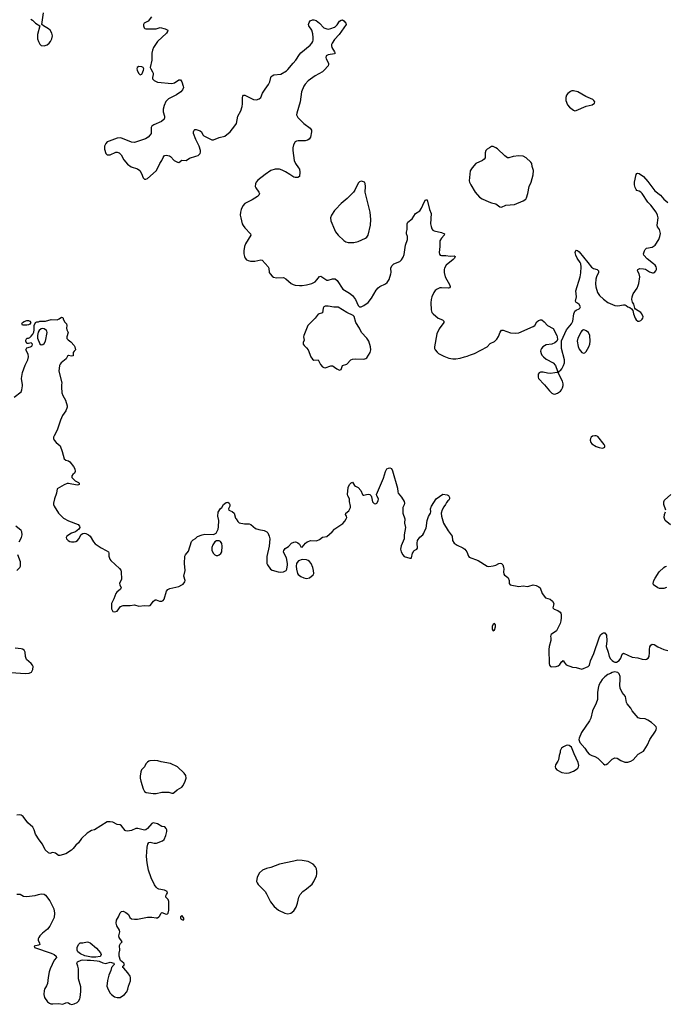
# Model space of a CAD drawing. Header units: inches. Extents: x 1835039 to 2027607, y 642849 to 774141.
# Tile 81 of 113: x 1945609 to 1954612, y 711356 to 725097. Entities that reach past the tile are written whole.
import ezdxf

# ---------------------------------------------------------------- set-up
doc = ezdxf.new("R2010")
doc.units = ezdxf.units.IN
doc.header["$MEASUREMENT"] = 0
for name, color, linetype in [('B9741', 7, 'Continuous'), ('B9742', 7, 'Continuous'), ('B9751', 7, 'Continuous'), ('B9752', 7, 'Continuous')]:
    doc.layers.add(name, color=color, linetype=linetype)

msp = doc.modelspace()

# ---------------------------------------------------------------- linework, layer by layer
at = {"layer": 'B9741', "color": 6, "elevation": 400}
for points in [[(1945530, 719827), (1945630, 719904), (1945640, 719930), (1945648, 719988), (1945647, 720000)], [(1946194, 720000), (1946190, 719970), (1946195, 719890), (1946210, 719854), (1946248, 719788), (1946272, 719710), (1946269, 719690), (1946250, 719640), (1946208, 719572), (1946177, 719510), (1946130, 719370), (1946088, 719290), (1946082, 719270), (1946082, 719250), (1946090, 719230), (1946118, 719198), (1946175, 719150), (1946203, 719070), (1946230, 718970), (1946250, 718952), (1946290, 718939), (1946308, 718928), (1946361, 718861), (1946377, 718830), (1946383, 718790), (1946373, 718770), (1946351, 718750), (1946338, 718730), (1946338, 718710), (1946383, 718663), (1946430, 718639), (1946437, 718630), (1946436, 718610), (1946430, 718604), (1946410, 718600), (1946290, 718623), (1946270, 718622), (1946230, 718606), (1946131, 718550), (1946124, 718490), (1946094, 718410), (1946080, 718350), (1946082, 718330), (1946088, 718310), (1946150, 718210), (1946222, 718142), (1946290, 718104), (1946423, 718050), (1946444, 718030), (1946447, 718010), (1946433, 717987), (1946412, 717968), (1946386, 717950), (1946330, 717930), (1946268, 717890), (1946256, 717870), (1946262, 717850), (1946285, 717830), (1946310, 717816), (1946330, 717810), (1946370, 717810), (1946390, 717815), (1946417, 717830), (1946435, 717850), (1946468, 717912), (1946490, 717926), (1946510, 717930), (1946530, 717928), (1946570, 717910), (1946590, 717890), (1946636, 717810), (1946662, 717782), (1946745, 717725), (1946817, 717690), (1946848, 717670), (1946853, 717650), (1946853, 717610), (1946867, 717570), (1946879, 717550), (1946999, 717439), (1947017, 717417), (1947024, 717390), (1947030, 717290), (1947002, 717230), (1947004, 717210), (1947024, 717170), (1947015, 717150), (1946965, 717110), (1946948, 717090), (1946923, 717017), (1946891, 716950), (1946887, 716910), (1946890, 716874), (1946910, 716838), (1946931, 716831), (1946970, 716843), (1947014, 716906), (1947050, 716922), (1947150, 716922), (1947210, 716933), (1947270, 716913), (1947350, 716920), (1947410, 716918), (1947430, 716922), (1947476, 716984), (1947500, 717000), (1947510, 717003), (1947560, 716980), (1947590, 716982), (1947610, 716992), (1947623, 717010), (1947656, 717124), (1947674, 717146), (1947702, 717158), (1947830, 717188), (1947872, 717208), (1947890, 717221), (1947913, 717250), (1947916, 717270), (1947898, 717330), (1947915, 717410), (1947908, 717510), (1947912, 717608), (1947922, 717630), (1947961, 717679), (1948006, 717814), (1948030, 717840), (1948062, 717858), (1948090, 717883), (1948155, 717910), (1948190, 717919), (1948310, 717913), (1948330, 717920), (1948348, 717932), (1948375, 717985), (1948382, 718018), (1948384, 718110), (1948370, 718170), (1948376, 718224), (1948410, 718276), (1948429, 718291), (1948450, 718330), (1948490, 718361), (1948510, 718366), (1948530, 718351), (1948539, 718330), (1948538, 718310), (1948520, 718270), (1948526, 718250), (1948574, 718234), (1948599, 718210), (1948620, 718140), (1948630, 718131), (1948650, 718096), (1948670, 718076), (1948743, 718063), (1948810, 718060), (1948830, 718053), (1948898, 717998), (1948943, 717983), (1949016, 717970), (1949054, 717950), (1949070, 717934), (1949090, 717890), (1949097, 717850), (1949090, 717750), (1949055, 717605), (1949057, 717510), (1949067, 717487), (1949108, 717428), (1949130, 717413), (1949213, 717393), (1949250, 717388), (1949289, 717391), (1949324, 717410), (1949333, 717430), (1949344, 717490), (1949344, 717510), (1949328, 717588), (1949305, 717630), (1949290, 717670), (1949293, 717690), (1949310, 717715), (1949357, 717743), (1949401, 717790), (1949430, 717807), (1949454, 717810), (1949470, 717807), (1949490, 717795), (1949510, 717776), (1949530, 717742), (1949550, 717735), (1949594, 717790), (1949619, 717810), (1949670, 717828), (1949750, 717822), (1949790, 717842), (1949830, 717875), (1949890, 717885), (1949967, 717950), (1950000, 717985)], [(1945602, 717810), (1945634, 717870), (1945642, 717910), (1945637, 717950), (1945628, 717970), (1945554, 718030)], [(1945570, 717408), (1945610, 717451), (1945618, 717470), (1945620, 717530), (1945581, 717630)], [(1945490, 715985), (1945687, 715973), (1945743, 715977), (1945772, 715990), (1945793, 716027), (1945799, 716070), (1945789, 716090), (1945771, 716111), (1945705, 716170), (1945688, 716210), (1945684, 716270), (1945670, 716299), (1945650, 716313), (1945630, 716317), (1945545, 716325)], [(1945570, 712893), (1945614, 712894), (1945664, 712864), (1945703, 712863), (1945826, 712874), (1945870, 712890), (1945910, 712898), (1945950, 712893), (1945970, 712879), (1946030, 712799), (1946083, 712690), (1946092, 712630), (1946088, 712570), (1946030, 712449), (1945997, 712403), (1945927, 712350), (1945890, 712313), (1945876, 712290), (1945868, 712270), (1945868, 712250), (1945887, 712210), (1945891, 712189), (1945870, 712181), (1945812, 712170), (1945816, 712150), (1946050, 712069), (1946091, 712050), (1946117, 712030), (1946121, 712010), (1946089, 711971), (1946035, 711850), (1946022, 711810), (1946006, 711730), (1945995, 711645), (1945984, 711616), (1945955, 711570), (1945950, 711550), (1945946, 711494), (1945953, 711450), (1945996, 711390), (1946023, 711370), (1946044, 711364), (1946070, 711361), (1946150, 711366), (1946210, 711357), (1946250, 711377), (1946270, 711382), (1946290, 711378), (1946310, 711362), (1946330, 711356), (1946370, 711363), (1946410, 711382), (1946430, 711400), (1946448, 711432), (1946453, 711450), (1946463, 711537), (1946461, 711601), (1946430, 711710), (1946427, 711850), (1946420, 711890), (1946405, 711930), (1946413, 711950), (1946467, 711973), (1946490, 711977), (1946550, 711972), (1946594, 711974), (1946690, 711965), (1946719, 711959), (1946770, 711936), (1946810, 711927), (1946870, 711944), (1946922, 711930), (1946925, 711910), (1946890, 711870), (1946879, 711830), (1946850, 711765), (1946832, 711690), (1946826, 711610), (1946841, 711561), (1946870, 711514), (1946890, 711491), (1946930, 711461), (1946970, 711451), (1947010, 711451), (1947070, 711491), (1947105, 711530), (1947119, 711570), (1947127, 711610), (1947156, 711684), (1947156, 711730), (1947150, 711750), (1947117, 711797), (1947062, 711862), (1947049, 711870), (1947046, 711890), (1947062, 711898), (1947069, 711910), (1947059, 711930), (1947015, 711970), (1946995, 712030), (1946997, 712070), (1947006, 712110), (1947001, 712179), (1947013, 712207), (1947038, 712230), (1946997, 712290), (1946993, 712310), (1947006, 712370), (1947002, 712390), (1946964, 712450), (1946952, 712490), (1946958, 712530), (1946985, 712575), (1947010, 712631), (1947019, 712641), (1947030, 712651), (1947050, 712655), (1947090, 712639), (1947126, 712610), (1947147, 712570), (1947170, 712551), (1947210, 712543), (1947250, 712546), (1947390, 712573), (1947450, 712573), (1947510, 712562), (1947530, 712565), (1947550, 712575), (1947562, 712590), (1947577, 712623), (1947590, 712636), (1947650, 712612), (1947670, 712618), (1947681, 712630), (1947690, 712670), (1947687, 712790), (1947678, 712818), (1947649, 712851), (1947649, 712870), (1947655, 712890), (1947669, 712910), (1947664, 712930), (1947628, 712950), (1947550, 712963), (1947530, 712972), (1947510, 712992), (1947490, 713023), (1947443, 713123), (1947407, 713230), (1947387, 713330), (1947379, 713421), (1947388, 713550), (1947395, 713590), (1947410, 713616), (1947430, 713619), (1947485, 713605), (1947517, 713603), (1947602, 713638), (1947622, 713658), (1947647, 713710), (1947659, 713770), (1947659, 713790), (1947653, 713810), (1947633, 713833), (1947590, 713840), (1947530, 713875), (1947470, 713889), (1947450, 713879), (1947390, 713810), (1947369, 713791), (1947350, 713787), (1947258, 713810), (1947230, 713811), (1947170, 713782), (1947110, 713772), (1947090, 713775), (1947082, 713782), (1947030, 713846), (1947010, 713859), (1946970, 713866), (1946910, 713898), (1946870, 713904), (1946830, 713903), (1946650, 713792), (1946610, 713780), (1946550, 713745), (1946471, 713670), (1946431, 713610), (1946390, 713579), (1946355, 713530), (1946330, 713507), (1946250, 713454), (1946170, 713435), (1946150, 713435), (1946110, 713464), (1946090, 713469), (1946067, 713473), (1946030, 713462), (1946010, 713469), (1945964, 713510), (1945929, 713590), (1945881, 713650), (1945830, 713730), (1945811, 713791), (1945790, 713829), (1945722, 713890), (1945658, 713978), (1945630, 713997), (1945610, 714001), (1945570, 713998)]]:
    msp.add_lwpolyline(points, dxfattribs=at)
for points in [[(1948390, 717826), (1948354, 717826), (1948328, 717810), (1948304, 717770), (1948288, 717730), (1948288, 717692), (1948305, 717650), (1948330, 717629), (1948350, 717621), (1948370, 717621), (1948390, 717629), (1948413, 717647), (1948426, 717670), (1948432, 717748), (1948430, 717788), (1948410, 717817)], [(1949550, 717564), (1949497, 717543), (1949477, 717523), (1949470, 717510), (1949464, 717470), (1949467, 717430), (1949485, 717370), (1949494, 717354), (1949530, 717326), (1949570, 717307), (1949610, 717300), (1949650, 717306), (1949702, 717350), (1949709, 717370), (1949707, 717410), (1949697, 717450), (1949674, 717510), (1949650, 717537), (1949630, 717551), (1949610, 717557)], [(1947490, 714759), (1947426, 714754), (1947410, 714750), (1947390, 714735), (1947370, 714713), (1947349, 714670), (1947309, 714630), (1947299, 714601), (1947290, 714538), (1947289, 714510), (1947297, 714470), (1947330, 714362), (1947348, 714328), (1947374, 714314), (1947470, 714296), (1947510, 714300), (1947590, 714319), (1947690, 714319), (1947730, 714303), (1947750, 714304), (1947770, 714316), (1947805, 714350), (1947870, 714387), (1947890, 714410), (1947918, 714470), (1947929, 714510), (1947927, 714550), (1947904, 714584), (1947810, 714669), (1947710, 714716), (1947580, 714740), (1947534, 714754)], [(1949490, 713366), (1949430, 713356), (1949230, 713310), (1949110, 713266), (1949050, 713250), (1948994, 713226), (1948955, 713190), (1948919, 713130), (1948911, 713071), (1948921, 713050), (1948935, 713030), (1949030, 712930), (1949050, 712900), (1949107, 712787), (1949159, 712719), (1949218, 712670), (1949305, 712630), (1949350, 712620), (1949390, 712628), (1949430, 712660), (1949463, 712710), (1949484, 712770), (1949500, 712850), (1949519, 712890), (1949559, 712930), (1949610, 712966), (1949686, 713034), (1949713, 713070), (1949749, 713150), (1949755, 713175), (1949754, 713210), (1949747, 713247), (1949735, 713275), (1949702, 713310), (1949630, 713351), (1949550, 713365)], [(1947870, 712596), (1947850, 712575), (1947850, 712565), (1947855, 712550), (1947863, 712543), (1947890, 712531), (1947901, 712550), (1947890, 712573)], [(1946670, 712014), (1946610, 712016), (1946515, 712035), (1946459, 712059), (1946421, 712090), (1946412, 712110), (1946412, 712148), (1946430, 712192), (1946450, 712216), (1946490, 712216), (1946550, 712228), (1946570, 712225), (1946590, 712215), (1946678, 712138), (1946735, 712075), (1946746, 712050), (1946738, 712030), (1946730, 712025)]]:
    msp.add_lwpolyline(points, close=True, dxfattribs=at)
at = {"layer": 'B9742', "color": 6}
for points, elevation in [([(1945764, 725104), (1945787, 725090), (1945830, 725047), (1945892, 725012), (1945859, 724890), (1945859, 724830), (1945870, 724791), (1945890, 724754), (1945910, 724738), (1945950, 724730), (1945990, 724744), (1946022, 724770), (1946037, 724790), (1946058, 724830), (1946068, 724870), (1946059, 724910), (1946036, 724950), (1946010, 724971), (1945942, 725010), (1945918, 725030), (1945942, 725190)], 500), ([(1947445, 725135), (1947402, 725078), (1947347, 725050), (1947335, 725030), (1947334, 725010), (1947344, 724984), (1947354, 724974), (1947369, 724969), (1947510, 724969), (1947570, 724986), (1947639, 724970), (1947675, 724950), (1947672, 724930), (1947654, 724910), (1947529, 724790), (1947476, 724710), (1947460, 724670), (1947452, 724630), (1947451, 724530), (1947429, 724430), (1947436, 724410), (1947462, 724370), (1947468, 724350), (1947469, 724330), (1947459, 724290), (1947462, 724270), (1947485, 724250), (1947530, 724227), (1947730, 724204), (1947770, 724214), (1947830, 724256), (1947850, 724255), (1947870, 724228), (1947890, 724170), (1947892, 724150), (1947881, 724119), (1947855, 724090), (1947795, 724050), (1947682, 723990), (1947646, 723954), (1947623, 723897), (1947610, 723850), (1947609, 723810), (1947629, 723750), (1947629, 723730), (1947622, 723710), (1947586, 723674), (1947480, 723630), (1947450, 723610), (1947443, 723590), (1947444, 723530), (1947441, 723510), (1947430, 723490), (1947402, 723458), (1947365, 723435), (1947210, 723383), (1947170, 723386), (1947090, 723422), (1947030, 723443), (1947010, 723446), (1946970, 723442), (1946857, 723403), (1946830, 723390), (1946810, 723370), (1946792, 723330), (1946792, 723290), (1946810, 723227), (1946830, 723213), (1946850, 723210), (1946870, 723212), (1946950, 723246), (1946970, 723248), (1946998, 723238), (1947024, 723210), (1947060, 723140), (1947110, 723082), (1947164, 723044), (1947250, 723015), (1947285, 722990), (1947308, 722950), (1947329, 722889), (1947351, 722871), (1947370, 722871), (1947390, 722879), (1947510, 722989), (1947530, 723020), (1947562, 723090), (1947592, 723130), (1947610, 723174), (1947630, 723201), (1947650, 723208), (1947696, 723196), (1947710, 723188), (1947761, 723130), (1947810, 723109), (1947830, 723105), (1947870, 723137), (1947930, 723131), (1947977, 723163), (1948067, 723190), (1948097, 723203), (1948125, 723230), (1948132, 723250), (1948131, 723270), (1948112, 723330), (1948063, 723423), (1948033, 723510), (1948031, 723530), (1948043, 723557), (1948050, 723564), (1948070, 723562), (1948127, 723547), (1948143, 723530), (1948163, 723490), (1948177, 723477), (1948290, 723422), (1948310, 723420), (1948390, 723451), (1948468, 723472), (1948544, 723530), (1948610, 723615), (1948632, 723650), (1948650, 723750), (1948693, 723827), (1948713, 723887), (1948718, 723922), (1948714, 724010), (1948719, 724030), (1948730, 724045), (1948750, 724045), (1948870, 723984), (1948910, 723980), (1948950, 723991), (1948970, 724012), (1948996, 724070), (1949031, 724129), (1949080, 724190), (1949097, 724230), (1949110, 724290), (1949118, 724302), (1949128, 724312), (1949155, 724325), (1949250, 724337), (1949330, 724384), (1949350, 724401), (1949421, 724490), (1949461, 724530), (1949510, 724609), (1949530, 724633), (1949658, 724742), (1949683, 724770), (1949695, 724790), (1949700, 724810), (1949702, 724850), (1949698, 724898), (1949683, 724950), (1949642, 725010), (1949637, 725030), (1949644, 725056), (1949661, 725079), (1949690, 725093), (1949713, 725093), (1949743, 725083), (1949790, 725050), (1949850, 724985), (1949890, 724968), (1949910, 724965), (1949950, 724972), (1950000, 724992)], 500), ([(1950000, 724822), (1949999, 724821), (1949965, 724770), (1949957, 724750), (1949958, 724730), (1949964, 724710), (1950000, 724647)], 500), ([(1950000, 724623), (1949998, 724622), (1949910, 724608), (1949882, 724590), (1949876, 724570), (1949882, 724550), (1949914, 724490), (1949916, 724470), (1949909, 724451), (1949855, 724390), (1949830, 724370), (1949730, 724314), (1949630, 724244), (1949590, 724198), (1949570, 724167), (1949538, 724090), (1949519, 723950), (1949472, 723790), (1949471, 723770), (1949490, 723730), (1949571, 723650), (1949661, 723581), (1949677, 723557), (1949679, 723530), (1949664, 723456), (1949646, 723430), (1949624, 723416), (1949590, 723406), (1949493, 723407), (1949470, 723403), (1949450, 723390), (1949427, 723350), (1949418, 723310), (1949417, 723270), (1949438, 723130), (1949453, 723090), (1949499, 723030), (1949509, 723010), (1949516, 722970), (1949511, 722909), (1949486, 722894), (1949450, 722896), (1949430, 722901), (1949378, 722938), (1949314, 722974), (1949270, 722997), (1949230, 723010), (1949171, 723010), (1949110, 722990), (1949030, 722936), (1948930, 722856), (1948906, 722830), (1948896, 722804), (1948895, 722770), (1948902, 722750), (1948946, 722690), (1948952, 722670), (1948945, 722650), (1948924, 722630), (1948850, 722581), (1948750, 722530), (1948722, 722498), (1948697, 722450), (1948687, 722410), (1948685, 722370), (1948691, 722330), (1948713, 722250), (1948724, 722224), (1948748, 722190), (1948829, 722110), (1948833, 722090), (1948760, 721970), (1948745, 721930), (1948736, 721870), (1948735, 721830), (1948743, 721790), (1948751, 721771), (1948770, 721747), (1948795, 721735), (1948827, 721727), (1948889, 721729), (1948970, 721745), (1948990, 721740), (1949076, 721650), (1949085, 721630), (1949089, 721570), (1949100, 721550), (1949130, 721516), (1949150, 721503), (1949190, 721493), (1949290, 721500), (1949322, 721482), (1949395, 721415), (1949421, 721401), (1949450, 721392), (1949510, 721385), (1949550, 721386), (1949610, 721395), (1949685, 721415), (1949730, 721439), (1949755, 721465), (1949790, 721514), (1949810, 721518), (1949890, 721460), (1949910, 721460), (1949970, 721481), (1950000, 721480)], 500), ([(1950000, 722433), (1949955, 722370), (1949943, 722330), (1949949, 722290), (1950000, 722170)], 600), ([(1950000, 721087), (1949990, 721087), (1949910, 721100), (1949870, 721098), (1949850, 721090), (1949839, 721070), (1949830, 721008), (1949770, 720986), (1949729, 720930), (1949626, 720830), (1949572, 720690), (1949569, 720669), (1949574, 720626), (1949562, 720590), (1949562, 720570), (1949574, 720550), (1949610, 720517), (1949631, 720490), (1949670, 720390), (1949690, 720360), (1949710, 720347), (1949771, 720351), (1949803, 720283), (1949831, 720251), (1949850, 720242), (1949870, 720240), (1949950, 720266), (1949970, 720265), (1949993, 720253), (1950000, 720248)], 500), ([(1945647, 720000), (1945636, 720090), (1945646, 720174), (1945683, 720277), (1945724, 720350), (1945733, 720390), (1945728, 720430), (1945695, 720490), (1945710, 720516), (1945758, 720530), (1945778, 720542), (1945785, 720550), (1945789, 720570), (1945770, 720589), (1945730, 720579), (1945710, 720579), (1945694, 720610), (1945695, 720625), (1945708, 720650), (1945730, 720652), (1945750, 720662), (1945770, 720678), (1945792, 720708), (1945804, 720736), (1945813, 720770), (1945809, 720831), (1945829, 720871), (1945850, 720882), (1945870, 720882), (1945889, 720891), (1945970, 720891), (1946050, 720911), (1946132, 720908), (1946159, 720921), (1946190, 720946), (1946210, 720942), (1946219, 720910), (1946237, 720877), (1946261, 720850), (1946266, 720830), (1946263, 720790), (1946267, 720770), (1946286, 720730), (1946268, 720672), (1946268, 720648), (1946287, 720627), (1946321, 720601), (1946368, 720548), (1946379, 720530), (1946387, 720490), (1946367, 720470), (1946356, 720450), (1946354, 720406), (1946330, 720403), (1946290, 720412), (1946277, 720403), (1946257, 720363), (1946187, 720310), (1946172, 720290), (1946165, 720270), (1946156, 720190), (1946198, 720030), (1946194, 720000)], 400)]:
    msp.add_lwpolyline(points, dxfattribs=dict(at, elevation=elevation))
for points, elevation in [([(1947270, 724444), (1947247, 724430), (1947241, 724410), (1947245, 724390), (1947265, 724350), (1947290, 724328), (1947310, 724335), (1947316, 724344), (1947336, 724390), (1947338, 724410), (1947329, 724430), (1947310, 724441)], 500), ([(1945710, 720833), (1945650, 720835), (1945639, 720850), (1945650, 720871), (1945670, 720885), (1945710, 720901), (1945730, 720899), (1945751, 720890), (1945765, 720870), (1945750, 720849), (1945730, 720837)], 400), ([(1945930, 720785), (1945910, 720784), (1945880, 720760), (1945866, 720734), (1945855, 720690), (1945857, 720650), (1945890, 720571), (1945910, 720559), (1945930, 720563), (1945950, 720579), (1945968, 720610), (1945992, 720730), (1945989, 720749), (1945981, 720761), (1945950, 720782)], 400)]:
    msp.add_lwpolyline(points, close=True, dxfattribs=dict(at, elevation=elevation))
at = {"layer": 'B9751', "color": 6}
for points, elevation in [([(1952928, 720000), (1952997, 719917), (1953030, 719885), (1953050, 719875), (1953070, 719872), (1953110, 719886), (1953150, 719913), (1953167, 719933), (1953180, 719960), (1953187, 719990), (1953187, 720000)], 500), ([(1950000, 717985), (1950005, 717990), (1950113, 718067), (1950142, 718098), (1950162, 718130), (1950169, 718150), (1950167, 718170), (1950153, 718190), (1950158, 718210), (1950197, 718243), (1950215, 718270), (1950222, 718290), (1950222, 718310), (1950208, 718372), (1950208, 718408), (1950186, 718450), (1950182, 718470), (1950191, 718569), (1950210, 718610), (1950230, 718633), (1950250, 718641), (1950277, 718597), (1950290, 718587), (1950331, 718570), (1950367, 718527), (1950390, 718471), (1950402, 718462), (1950410, 718460), (1950447, 718473), (1950470, 718475), (1950491, 718470), (1950511, 718450), (1950517, 718437), (1950530, 718370), (1950550, 718347), (1950570, 718339), (1950590, 718350), (1950610, 718383), (1950611, 718410), (1950590, 718450), (1950587, 718470), (1950683, 718697), (1950708, 718790), (1950730, 718830), (1950750, 718840), (1950770, 718844), (1950794, 718834), (1950810, 718799), (1950879, 718559), (1950882, 718510), (1950887, 718490), (1950935, 718435), (1950971, 718371), (1950975, 718350), (1950972, 718328), (1950954, 718290), (1950953, 718210), (1950978, 718130), (1950976, 718070), (1950987, 718010), (1950972, 717910), (1950969, 717850), (1950930, 717756), (1950921, 717710), (1950928, 717670), (1950950, 717630), (1950970, 717607), (1951050, 717583), (1951070, 717583), (1951074, 717586), (1951089, 717650), (1951099, 717670), (1951112, 717688), (1951149, 717710), (1951157, 717723), (1951150, 717790), (1951158, 717830), (1951187, 717873), (1951231, 717910), (1951244, 717930), (1951257, 717970), (1951278, 718002), (1951291, 718110), (1951310, 718165), (1951337, 718210), (1951342, 718230), (1951338, 718270), (1951350, 718310), (1951416, 718410), (1951510, 718477), (1951570, 718468), (1951590, 718459), (1951604, 718430), (1951602, 718410), (1951593, 718390), (1951579, 718381), (1951562, 718359), (1951549, 718330), (1951523, 718297), (1951502, 718258), (1951488, 718210), (1951489, 718170), (1951517, 718070), (1951582, 717962), (1951638, 717890), (1951647, 717830), (1951670, 717790), (1951710, 717764), (1951788, 717728), (1951818, 717710), (1951846, 717670), (1951868, 717608), (1951878, 717598), (1952003, 717550), (1952130, 717470), (1952150, 717468), (1952210, 717473), (1952250, 717485), (1952290, 717508), (1952310, 717511), (1952330, 717507), (1952348, 717488), (1952358, 717458), (1952362, 717430), (1952355, 717390), (1952360, 717360), (1952370, 717345), (1952393, 717333), (1952419, 717310), (1952434, 717270), (1952436, 717230), (1952448, 717208), (1952568, 717188), (1952630, 717196), (1952691, 717189), (1952710, 717190), (1952770, 717210), (1952810, 717203), (1952850, 717183), (1952867, 717167), (1952896, 717090), (1952941, 717030), (1953008, 717008), (1953040, 716980), (1953056, 716950), (1953055, 716925), (1953046, 716890), (1953061, 716870), (1953112, 716852), (1953144, 716830), (1953155, 716815), (1953162, 716790), (1953162, 716750), (1953156, 716710), (1953144, 716670), (1953094, 716570), (1953023, 716517), (1953016, 716510), (1953011, 716490), (1953016, 716470), (1953015, 716435), (1952991, 716351), (1952987, 716310), (1952993, 716110), (1952997, 716090), (1953010, 716070), (1953030, 716065), (1953090, 716072), (1953119, 716081), (1953142, 716098), (1953170, 716139), (1953179, 716141), (1953190, 716154), (1953201, 716130), (1953230, 716096), (1953320, 716060), (1953370, 716056), (1953450, 716031), (1953535, 716070), (1953553, 716090), (1953569, 716150), (1953618, 716250), (1953690, 716471), (1953710, 716511), (1953730, 716531), (1953750, 716538), (1953770, 716538), (1953791, 716510), (1953795, 716430), (1953786, 716350), (1953816, 716270), (1953831, 716210), (1953850, 716176), (1953870, 716155), (1953890, 716139), (1953910, 716131), (1953930, 716131), (1953970, 716156), (1953992, 716188), (1954010, 716242), (1954030, 716258), (1954150, 716202), (1954230, 716190), (1954290, 716173), (1954330, 716168), (1954350, 716171), (1954375, 716185), (1954387, 716210), (1954394, 716266), (1954391, 716310), (1954395, 716345), (1954410, 716370), (1954430, 716380), (1954456, 716376), (1954507, 716347), (1954590, 716309), (1954650, 716293)], 400), ([(1954618, 718250), (1954594, 718330), (1954590, 718370), (1954600, 718390), (1954689, 718470)], 400), ([(1954687, 718047), (1954610, 718110), (1954596, 718150), (1954602, 718190), (1954616, 718230)], 400), ([(1954627, 717173), (1954590, 717160), (1954570, 717158), (1954530, 717161), (1954506, 717170), (1954450, 717209), (1954443, 717230), (1954454, 717270), (1954470, 717304), (1954527, 717390), (1954590, 717452), (1954610, 717466), (1954630, 717470)], 400)]:
    msp.add_lwpolyline(points, dxfattribs=dict(at, elevation=elevation))
for points, elevation in [([(1953630, 719291), (1953597, 719283), (1953579, 719270), (1953567, 719250), (1953564, 719230), (1953575, 719195), (1953590, 719178), (1953650, 719141), (1953690, 719125), (1953730, 719117), (1953750, 719122), (1953769, 719131), (1953769, 719150), (1953761, 719170), (1953670, 719278), (1953650, 719288)], 500), ([(1952230, 716669), (1952210, 716661), (1952196, 716630), (1952199, 716590), (1952210, 716567), (1952230, 716579), (1952244, 716624), (1952245, 716650)], 400), ([(1953906, 715994), (1953870, 715989), (1953850, 715974), (1953810, 715957), (1953770, 715927), (1953733, 715890), (1953708, 715852), (1953687, 715810), (1953676, 715770), (1953667, 715707), (1953666, 715610), (1953650, 715559), (1953595, 715450), (1953575, 715350), (1953554, 715310), (1953444, 715150), (1953411, 715070), (1953407, 715050), (1953419, 715010), (1953490, 714932), (1953521, 714881), (1953549, 714849), (1953587, 714827), (1953630, 714813), (1953670, 714790), (1953750, 714710), (1953770, 714700), (1953790, 714702), (1953810, 714716), (1953870, 714777), (1953910, 714795), (1953940, 714790), (1953990, 714758), (1954050, 714736), (1954090, 714737), (1954130, 714751), (1954163, 714770), (1954235, 714845), (1954309, 714890), (1954319, 714901), (1954363, 714976), (1954397, 715050), (1954476, 715170), (1954487, 715190), (1954490, 715210), (1954484, 715230), (1954464, 715250), (1954418, 715290), (1954370, 715323), (1954330, 715340), (1954264, 715344), (1954236, 715356), (1954152, 715450), (1954130, 715490), (1954081, 715550), (1954072, 715570), (1954056, 715650), (1954010, 715709), (1953985, 715770), (1953976, 715810), (1953984, 715890), (1953983, 715930), (1953970, 715969), (1953950, 715987)], 400), ([(1953250, 714973), (1953230, 714969), (1953192, 714950), (1953167, 714930), (1953148, 714892), (1953147, 714870), (1953133, 714827), (1953123, 714770), (1953115, 714750), (1953082, 714698), (1953076, 714670), (1953082, 714650), (1953100, 714630), (1953170, 714590), (1953230, 714582), (1953270, 714588), (1953330, 714610), (1953370, 714633), (1953392, 714650), (1953402, 714670), (1953405, 714690), (1953396, 714730), (1953340, 714850), (1953303, 714943), (1953270, 714969)], 400)]:
    msp.add_lwpolyline(points, close=True, dxfattribs=dict(at, elevation=elevation))
at = {"layer": 'B9752', "color": 6}
for points, elevation in [([(1950000, 724992), (1950006, 724994), (1950037, 725023), (1950070, 725074), (1950090, 725091), (1950110, 725094), (1950130, 725081), (1950159, 725050), (1950163, 725030), (1950063, 724890), (1950000, 724822)], 500), ([(1950000, 724647), (1950010, 724629), (1950000, 724623)], 500), ([(1953187, 720000), (1953187, 720013), (1953178, 720050), (1953118, 720170), (1953120, 720180), (1953130, 720182), (1953134, 720190), (1953150, 720199), (1953170, 720225), (1953194, 720270), (1953206, 720310), (1953206, 720350), (1953163, 720510), (1953165, 720615), (1953235, 720770), (1953302, 720850), (1953325, 720890), (1953337, 720990), (1953344, 721016), (1953352, 721030), (1953370, 721045), (1953410, 721060), (1953422, 721070), (1953429, 721090), (1953410, 721124), (1953390, 721139), (1953368, 721148), (1953359, 721170), (1953372, 721230), (1953366, 721314), (1953423, 721510), (1953434, 721566), (1953441, 721650), (1953434, 721690), (1953426, 721710), (1953383, 721770), (1953365, 721810), (1953354, 721850), (1953364, 721876), (1953370, 721880), (1953390, 721874), (1953410, 721855), (1953533, 721710), (1953584, 721644), (1953610, 721626), (1953660, 721610), (1953679, 721590), (1953679, 721570), (1953652, 721508), (1953644, 721476), (1953641, 721410), (1953645, 721370), (1953669, 721289), (1953697, 721250), (1953750, 721195), (1953810, 721151), (1953910, 721110), (1953950, 721102), (1954030, 721117), (1954050, 721116), (1954067, 721110), (1954090, 721091), (1954118, 721078), (1954141, 721061), (1954160, 721040), (1954170, 720990), (1954192, 720930), (1954206, 720906), (1954230, 720890), (1954250, 720890), (1954270, 720899), (1954290, 720916), (1954298, 720930), (1954303, 720950), (1954287, 720990), (1954269, 721010), (1954198, 721058), (1954189, 721069), (1954174, 721126), (1954156, 721156), (1954146, 721190), (1954150, 721230), (1954164, 721270), (1954219, 721350), (1954235, 721385), (1954243, 721417), (1954256, 721510), (1954248, 721548), (1954226, 721590), (1954228, 721610), (1954256, 721624), (1954310, 721622), (1954334, 721614), (1954390, 721580), (1954435, 721565), (1954450, 721564), (1954464, 721570), (1954481, 721590), (1954488, 721610), (1954488, 721630), (1954484, 721650), (1954470, 721670), (1954450, 721690), (1954358, 721758), (1954313, 721810), (1954308, 721830), (1954320, 721870), (1954331, 721889), (1954350, 721907), (1954430, 721922), (1954473, 721950), (1954524, 722030), (1954538, 722070), (1954546, 722114), (1954533, 722170), (1954505, 722205), (1954498, 722230), (1954512, 722330), (1954502, 722370), (1954485, 722410), (1954410, 722506), (1954368, 722550), (1954290, 722670), (1954270, 722691), (1954250, 722704), (1954215, 722715), (1954206, 722726), (1954193, 722753), (1954184, 722790), (1954182, 722830), (1954206, 722934), (1954216, 722950), (1954230, 722955), (1954250, 722948), (1954310, 722907), (1954370, 722839), (1954468, 722710), (1954544, 722650), (1954590, 722590), (1954650, 722546)], 500), ([(1950000, 722170), (1950015, 722135), (1950050, 722090), (1950130, 722014), (1950156, 721996), (1950190, 721985), (1950270, 721988), (1950330, 722002), (1950430, 722047), (1950450, 722060), (1950469, 722091), (1950501, 722230), (1950507, 722310), (1950497, 722410), (1950425, 722690), (1950432, 722770), (1950429, 722809), (1950419, 722830), (1950390, 722839), (1950370, 722841), (1950350, 722833), (1950330, 722814), (1950282, 722718), (1950262, 722690), (1950178, 722602), (1950090, 722531), (1950012, 722450), (1950000, 722433)], 600), ([(1950000, 721480), (1950010, 721479), (1950037, 721457), (1950117, 721337), (1950210, 721282), (1950250, 721249), (1950292, 721190), (1950330, 721108), (1950350, 721088), (1950370, 721090), (1950410, 721110), (1950470, 721151), (1950516, 721210), (1950578, 721322), (1950606, 721354), (1950630, 721371), (1950710, 721409), (1950735, 721430), (1950762, 721470), (1950785, 721550), (1950789, 721571), (1950787, 721630), (1950798, 721662), (1950827, 721690), (1950910, 721723), (1950935, 721745), (1950956, 721784), (1950970, 721821), (1950990, 721950), (1951016, 722030), (1951017, 722070), (1951005, 722110), (1951004, 722130), (1951011, 722170), (1951012, 722250), (1951023, 722270), (1951084, 722316), (1951130, 722390), (1951191, 722429), (1951214, 722466), (1951250, 722552), (1951270, 722583), (1951290, 722581), (1951326, 722446), (1951349, 722390), (1951338, 722250), (1951345, 722210), (1951358, 722178), (1951370, 722161), (1951389, 722149), (1951489, 722129), (1951532, 722110), (1951530, 722090), (1951492, 722050), (1951470, 722010), (1951468, 721930), (1951459, 721850), (1951464, 721824), (1951471, 721811), (1951490, 721804), (1951550, 721805), (1951610, 721796), (1951670, 721802), (1951680, 721790), (1951673, 721770), (1951655, 721750), (1951557, 721670), (1951533, 721630), (1951529, 721610), (1951529, 721570), (1951544, 721510), (1951607, 721390), (1951610, 721367), (1951603, 721357), (1951590, 721352), (1951490, 721357), (1951467, 721353), (1951430, 721338), (1951404, 721316), (1951386, 721290), (1951358, 721230), (1951347, 721190), (1951344, 721144), (1951346, 721050), (1951358, 721010), (1951375, 720990), (1951447, 720930), (1951506, 720906), (1951526, 720890), (1951526, 720870), (1951459, 720781), (1951427, 720713), (1951394, 720530), (1951394, 720510), (1951402, 720490), (1951430, 720455), (1951450, 720440), (1951523, 720403), (1951594, 720374), (1951650, 720363), (1951690, 720362), (1951750, 720371), (1951810, 720392), (1951850, 720400), (1951898, 720422), (1951950, 720437), (1952130, 720530), (1952170, 720576), (1952230, 720608), (1952263, 720637), (1952286, 720674), (1952310, 720737), (1952330, 720762), (1952350, 720763), (1952454, 720726), (1952522, 720722), (1952572, 720728), (1952770, 720813), (1952793, 720830), (1952822, 720878), (1952842, 720898), (1952870, 720909), (1952890, 720906), (1952922, 720882), (1952970, 720830), (1953048, 720788), (1953098, 720690), (1953106, 720670), (1953108, 720632), (1953099, 720610), (1953070, 720585), (1953030, 720570), (1952950, 720557), (1952906, 720530), (1952887, 720510), (1952877, 720490), (1952874, 720470), (1952879, 720439), (1952890, 720417), (1952913, 720390), (1952950, 720358), (1953050, 720310), (1953080, 720270), (1953110, 720192), (1953118, 720182), (1953110, 720186), (1953105, 720175), (1953073, 720167), (1953010, 720161), (1952970, 720164), (1952910, 720177), (1952870, 720176), (1952852, 720168), (1952838, 720150), (1952840, 720110), (1952846, 720090), (1952861, 720070), (1952906, 720026), (1952928, 720000)], 500), ([(1950000, 720248), (1950030, 720223), (1950070, 720206), (1950090, 720215), (1950110, 720273), (1950170, 720291), (1950228, 720350), (1950250, 720361), (1950286, 720366), (1950410, 720361), (1950438, 720370), (1950450, 720379), (1950498, 720450), (1950507, 720490), (1950503, 720530), (1950478, 720610), (1950450, 720654), (1950377, 720730), (1950347, 720790), (1950297, 720870), (1950273, 720953), (1950261, 720970), (1950170, 721011), (1950050, 721084), (1950000, 721087)], 500)]:
    msp.add_lwpolyline(points, dxfattribs=dict(at, elevation=elevation))
for points, elevation in [([(1953330, 724102), (1953310, 724102), (1953290, 724095), (1953254, 724066), (1953236, 724044), (1953224, 724010), (1953224, 723970), (1953247, 723910), (1953275, 723875), (1953330, 723834), (1953350, 723827), (1953370, 723829), (1953510, 723888), (1953594, 723910), (1953625, 723930), (1953629, 723950), (1953617, 723970), (1953601, 723981), (1953504, 724024), (1953391, 724091)], 600), ([(1952210, 723329), (1952190, 723325), (1952161, 723310), (1952128, 723290), (1952110, 723270), (1952100, 723240), (1952099, 723170), (1952088, 723150), (1952062, 723130), (1951971, 723089), (1951917, 723030), (1951892, 722988), (1951878, 722850), (1951881, 722830), (1951899, 722790), (1951962, 722690), (1952022, 722622), (1952059, 722599), (1952150, 722553), (1952190, 722539), (1952247, 722527), (1952304, 722484), (1952330, 722482), (1952390, 722507), (1952510, 722518), (1952632, 722568), (1952667, 722593), (1952678, 722610), (1952697, 722670), (1952715, 722770), (1952744, 722830), (1952770, 722930), (1952774, 722990), (1952755, 723050), (1952749, 723090), (1952738, 723110), (1952670, 723171), (1952630, 723190), (1952570, 723195), (1952490, 723186), (1952430, 723167), (1952410, 723170), (1952376, 723196), (1952270, 723294), (1952250, 723310)], 600), ([(1953470, 720767), (1953450, 720756), (1953439, 720741), (1953394, 720650), (1953384, 720610), (1953395, 720535), (1953410, 720499), (1953450, 720454), (1953470, 720444), (1953490, 720446), (1953510, 720465), (1953547, 720530), (1953562, 720570), (1953566, 720610), (1953558, 720690), (1953542, 720730), (1953510, 720756), (1953490, 720765)], 500)]:
    msp.add_lwpolyline(points, close=True, dxfattribs=dict(at, elevation=elevation))

doc.saveas('drawing.dxf')
